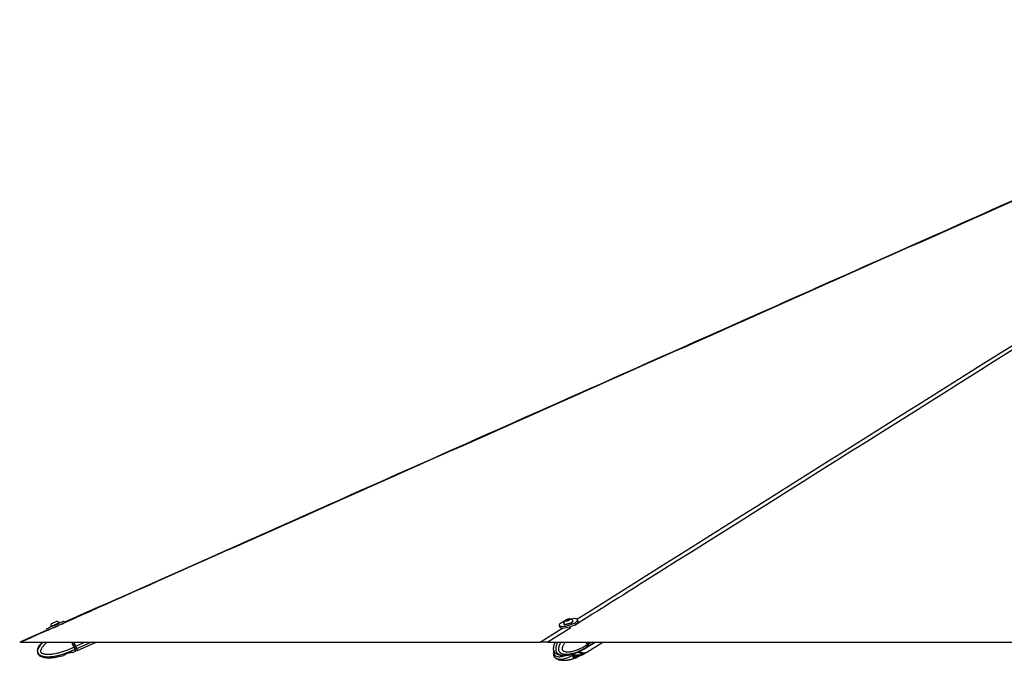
# Model space of a CAD drawing. Header units: millimetres. Extents: x 2183 to 18395, y 1142 to 15955.
# Tile 39 of 46: x 11395 to 13323, y 5935 to 7189. Entities that reach past the tile are written whole.
import ezdxf

# ---------------------------------------------------------------- set-up
doc = ezdxf.new("R2010")
doc.units = ezdxf.units.MM
doc.header["$LTSCALE"] = 2

msp = doc.modelspace()

# ---------------------------------------------------------------- linework, layer by layer
at = {"color": 7, "linetype": 'Continuous', "lineweight": 25}
for p, q in [((12465.51, 6013.96), (12468.75, 6015.1)), ((12468.75, 6015.1), (12471.01, 6014.99)), ((12469.26, 6013.46), (12468.75, 6015.1)), ((12471.01, 6014.99), (12470.03, 6013.74)), ((12488.29, 6011.19), (12487.29, 6014.39)), ((11447.35, 5996.48), (11448.48, 5993.89)), ((11455.55, 6000.92), (11455.85, 6000.25)), ((11473.24, 6007.91), (11472.94, 6008.58)), ((11482.84, 6009.17), (11481.76, 6011.63)), ((12451.39, 6003.23), (12452.38, 6000.02)), ((12460.05, 6006.68), (12460.27, 6005.99)), ((12464.53, 6012.7), (12465.51, 6013.96)), ((12466.79, 6012.59), (12464.53, 6012.7)), ((12465.92, 6012.63), (12465.51, 6013.96)), ((12470.03, 6013.74), (12466.79, 6012.59)), ((12478.41, 6011.63), (12478.19, 6012.33)), ((11448.46, 5993.95), (11395.24, 5970.3)), ((11397.39, 5970.28), (12414.34, 5970.28)), ((11501.1, 5960.76), (11496.91, 5970.28)), ((11501.06, 5970.28), (11504.47, 5962.52)), ((11501.1, 5960.76), (11503.98, 5962.03)), ((11501.1, 5960.76), (11501.1, 5960.76)), ((11504.76, 5962.36), (11501.28, 5970.28)), ((11504.76, 5962.37), (11501.28, 5970.28)), ((11503.25, 5956.32), (11503.09, 5956.24)), ((11506, 5957.53), (11503.25, 5956.32)), ((11508.08, 5954.81), (11506.91, 5957.47)), ((11506.91, 5957.47), (11506.91, 5957.47)), ((11508.32, 5954.26), (11544.71, 5970.28)), ((12429.36, 5970.28), (14884.49, 5970.28)), ((12502.97, 5958.79), (12505.08, 5960.1)), ((12505.79, 5965.46), (12504.29, 5970.28)), ((12505.49, 5961.01), (12505.37, 5960.93)), ((12507.44, 5962.22), (12505.49, 5961.01)), ((12505.56, 5960.4), (12521.49, 5970.28)), ((12505.61, 5951.01), (12536.47, 5970.28)), ((12505.79, 5965.45), (12507.83, 5966.72)), ((12505.79, 5965.46), (12505.79, 5965.45)), ((12507.98, 5966.9), (12506.92, 5970.28)), ((12508.38, 5967.06), (12507.38, 5970.28)), ((11483.69, 5946.08), (11481.2, 5944.26)), ((11483.69, 5946.05), (11481.2, 5944.25)), ((11491.88, 5949.43), (11486.17, 5947.5)), ((11491.88, 5949.4), (11486.17, 5947.46)), ((11498.05, 5949.96), (11494.81, 5949.84)), ((11498.05, 5949.96), (11494.81, 5949.82)), ((11498.48, 5950.07), (11504.66, 5952.65)), ((11507.77, 5954.02), (11504.66, 5952.65)), ((12478.03, 5941.34), (12479.94, 5939.53)), ((12482.66, 5944.71), (12478.63, 5942.77)), ((12479.2, 5943.04), (12480.09, 5942.42)), ((12480.09, 5942.42), (12488.52, 5944.23)), ((12487.71, 5941.33), (12482.27, 5939.52)), ((12491.85, 5945.25), (12485.89, 5945.13)), ((12487.71, 5950.8), (12486.57, 5950.43)), ((12488.52, 5944.23), (12490.1, 5945.21)), ((12494.66, 5954.14), (12490.62, 5952.22)), ((12494.66, 5944.68), (12490.62, 5942.74)), ((12493.33, 5945.36), (12497.7, 5947.95)), ((12494.19, 5945.25), (12495.58, 5945.11)), ((12495.62, 5954.57), (12495.58, 5954.56)), ((12499.9, 5949.32), (12497.7, 5947.95)), ((12503.02, 5949.4), (12505.13, 5950.71))]:
    msp.add_line(p, q, dxfattribs=at)
at = {"color": 8, "linetype": 'Continuous', "lineweight": 25}
for p, q in [((12414.34, 5970.28), (12458.75, 5998.2)), ((12474, 5998.35), (12429.36, 5970.28)), ((11503.98, 5962.03), (11500.35, 5970.28)), ((11501.01, 5970.28), (11504.53, 5962.27)), ((11504.66, 5962.6), (11504.47, 5962.52)), ((11504.76, 5962.37), (11522.74, 5970.28)), ((11505.66, 5960.32), (11505.5, 5960.25)), ((11506.75, 5957.86), (11534.97, 5970.28)), ((12507.83, 5966.72), (12506.72, 5970.28)), ((12507.96, 5962.55), (12520.42, 5970.28)), ((12508.38, 5967.06), (12513.57, 5970.28)), ((12477.86, 5941.91), (12478.03, 5941.34)), ((12479.94, 5939.53), (12478.92, 5942.91)), ((12481.3, 5942.68), (12482.27, 5939.52)), ((12487.71, 5941.33), (12486.92, 5943.88)), ((12489.88, 5945.08), (12490.62, 5942.74)), ((12494.66, 5944.68), (12494.49, 5945.22))]:
    msp.add_line(p, q, dxfattribs=at)
at = {"color": 7, "linetype": 'Continuous', "lineweight": 25, "flags": 128}
for points in [[(12453.54, 6007), (12452.16, 6005.6), (12451.43, 6004.33), (12451.38, 6003.23), (12452.03, 6002.35), (12453.35, 6001.71), (12455.28, 6001.35), (12457.74, 6001.27), (12460.66, 6001.48), (12463.91, 6001.97), (12467.36, 6002.73), (12470.9, 6003.72), (12474.37, 6004.91), (12477.65, 6006.24), (12480.61, 6007.68), (12483.14, 6009.16), (12485.13, 6010.62), (12486.52, 6012.01), (12487.25, 6013.29), (12487.29, 6014.39), (12486.64, 6015.27), (12485.33, 6015.91), (12483.4, 6016.27), (12480.93, 6016.35), (12478.02, 6016.14), (12474.77, 6015.64), (12473.37, 6015.37)], [(12464.43, 6011.94), (12465.87, 6012.03), (12467.6, 6012.4), (12469.36, 6012.98), (12470.87, 6013.7), (12471.91, 6014.44), (12472.32, 6015.09), (12472.04, 6015.55), (12471.11, 6015.75), (12469.67, 6015.66), (12467.94, 6015.3), (12466.19, 6014.71), (12464.67, 6014), (12463.63, 6013.26), (12463.22, 6012.61), (12463.5, 6012.15), (12464.43, 6011.94)], [(11447.35, 5996.48), (11447.36, 5996.49), (11447.83, 5996.7), (11448.95, 5997.2), (11450.66, 5997.96), (11452.91, 5998.96), (11455.61, 6000.15), (11458.65, 6001.49), (11461.91, 6002.93), (11465.28, 6004.41), (11468.62, 6005.88), (11471.8, 6007.28), (11474.71, 6008.55), (11477.22, 6009.65), (11479.25, 6010.54), (11480.71, 6011.18), (11481.56, 6011.54), (11481.76, 6011.63)], [(11449.91, 5993.8), (11450.36, 5994), (11452.07, 5994.76), (11454.32, 5995.75), (11457.02, 5996.94), (11460.06, 5998.28), (11463.32, 5999.72), (11466.69, 6001.21), (11470.03, 6002.68), (11473.21, 6004.07), (11476.12, 6005.35), (11478.63, 6006.45), (11480.66, 6007.34), (11481.71, 6007.79)], [(11455.55, 6000.92), (11455.71, 6000.99), (11456.47, 6001.34), (11457.81, 6001.93), (11459.63, 6002.73), (11461.79, 6003.68), (11464.13, 6004.72), (11466.48, 6005.75), (11468.67, 6006.71), (11470.52, 6007.52), (11471.91, 6008.13), (11472.74, 6008.49), (11472.94, 6008.58)], [(11457.99, 6007.17), (11458.2, 6007.27), (11459.02, 6007.63), (11460.35, 6008.22), (11461.98, 6008.94), (11463.67, 6009.68), (11465.15, 6010.33), (11466.2, 6010.79), (11466.67, 6010.99), (11466.68, 6011)], [(12452.38, 6000.02), (12453.03, 5999.14), (12454.34, 5998.5), (12456.27, 5998.14), (12458.74, 5998.06), (12461.66, 5998.27), (12464.9, 5998.77), (12468.36, 5999.53), (12471.89, 6000.52), (12475.37, 6001.7), (12478.65, 6003.04), (12481.61, 6004.47), (12484.13, 6005.95), (12486.13, 6007.41), (12487.52, 6008.81), (12488.25, 6010.08), (12488.29, 6011.18), (12488.29, 6011.19)], [(12460.03, 6007.1), (12460.2, 6006.41), (12461.02, 6005.92), (12462.45, 6005.7)], [(12460.27, 6005.99), (12460.42, 6005.71), (12461.24, 6005.23), (12462.66, 6005.01)], [(12462.45, 6005.7), (12464.37, 6005.76), (12466.64, 6006.1), (12469.09, 6006.69), (12471.55, 6007.49), (12473.83, 6008.44), (12475.76, 6009.47), (12477.19, 6010.5), (12478.03, 6011.46), (12478.21, 6012.27), (12477.97, 6012.68)], [(12462.66, 6005.01), (12464.58, 6005.07), (12466.85, 6005.41), (12469.31, 6006), (12471.77, 6006.8), (12474.04, 6007.74), (12475.97, 6008.77), (12477.41, 6009.8), (12478.25, 6010.76), (12478.43, 6011.57), (12478.41, 6011.63)], [(11438.61, 5970.28), (11437.44, 5968.98), (11435.59, 5966.72), (11433.87, 5964.35), (11432.68, 5962.46), (11431.6, 5960.5), (11430.97, 5959.13), (11430.21, 5957.07), (11429.68, 5954.91), (11429.47, 5952.71), (11429.66, 5950.46), (11430.1, 5948.88), (11430.82, 5947.35), (11431.76, 5946.01), (11432.93, 5944.79), (11434.11, 5943.85), (11435.4, 5943.02), (11437.07, 5942.18), (11439.07, 5941.41), (11441.14, 5940.81), (11443.29, 5940.35), (11445.47, 5940.02), (11448.4, 5939.74), (11451.36, 5939.63), (11454.34, 5939.65), (11457.32, 5939.8), (11460.35, 5940.06), (11463.37, 5940.42), (11466.39, 5940.88), (11469.4, 5941.41), (11475.12, 5942.62), (11480.79, 5944.08), (11480.79, 5944.08)], [(11506.75, 5957.86), (11506.57, 5958.27), (11506.36, 5958.74), (11506.13, 5959.26), (11505.88, 5959.82), (11505.62, 5960.43), (11505.34, 5961.06), (11505.05, 5961.71), (11504.76, 5962.37)], [(11505.75, 5960.11), (11505.66, 5960.31), (11505.56, 5960.55), (11505.45, 5960.81), (11505.32, 5961.09), (11505.19, 5961.39), (11505.05, 5961.71), (11504.91, 5962.03), (11504.76, 5962.36)], [(11508.32, 5954.26), (11508.32, 5954.26), (11508.22, 5954.5), (11507.92, 5955.19), (11507.42, 5956.32), (11506.75, 5957.86)], [(12505.31, 5960.25), (12506.43, 5961.01), (12507.96, 5962.55)], [(12507.98, 5966.9), (12507.98, 5966.89), (12507.97, 5966.85), (12507.94, 5966.81), (12507.89, 5966.77), (12507.83, 5966.72)], [(11504.66, 5952.65), (11504.63, 5952.71), (11504.56, 5952.89), (11504.43, 5953.17), (11504.26, 5953.57), (11504.03, 5954.08), (11503.76, 5954.7), (11503.45, 5955.42), (11503.09, 5956.24)]]:
    msp.add_lwpolyline(points, dxfattribs=at)
at = {"color": 7, "linetype": 'Continuous', "lineweight": 25}
for centre, radius, start, end in [((12470.48, 6005.14), 10.63, 45.17188, 86.14617), ((11466.17, 6000.38), 10.63, 140.29596, 177.0936), ((11466.17, 6000.38), 10.63, 50.41694, 87.21459), ((12475.45, 5978.29), 36.12, 111.36035, 127.33874), ((12470.48, 6005.14), 10.63, 128.40755, 169.38183), ((11539.07, 5882.67), 86.76, 113.45613, 113.85198), ((11505.82, 5958.06), 0.56, 289.32072, 16.90284), ((12503.76, 5965.21), 4.97, 327.62475, 21.84911), ((12483.67, 5951.68), 7.31, 258.68454, 296.51488), ((12485.37, 5937.52), 5.81, 90.90861, 113.31406), ((12499.71, 5963.56), 13.87, 232.78888, 295.16125)]:
    msp.add_arc(centre, radius, start, end, dxfattribs=at)
at = {"color": 8, "linetype": 'Continuous', "lineweight": 25}
for centre, radius, start, end in [((12497.98, 5966.78), 9.42, 301.98438, 321.60677), ((12498.44, 5965.34), 17.4, 234.91153, 267.53662), ((12497.88, 5957.81), 9.86, 268.9469, 301.44265)]:
    msp.add_arc(centre, radius, start, end, dxfattribs=at)
at = {"color": 7, "linetype": 'Continuous', "lineweight": 25}
for centre, major_axis, ratio, start_param, end_param in [((11465.96, 6000.85), (8.7, 3.83), 0.0156602, 4.1199863, 5.2560833), ((11504.07, 5962.05), (-2.42, 5.49), 0.0149196, 1.5690011, 2.5315518), ((11504.52, 5962.54), (-1.21, 2.75), 0.0166651, 1.569001, 2.5485741), ((11504.62, 5962.29), (-2.18, 4.94), 0.0166651, 1.569001, 2.5315517), ((11499.56, 5974.17), (-7.35, 16.7), 0.0166651, 2.5485741, 3.1397973), ((11499.01, 5973.93), (-8.76, 19.91), 0.0161836, 2.5315518, 3.1397973), ((11499.56, 5974.17), (-8.52, 19.36), 0.0166651, 2.5315517, 3.1402924), ((12493.7, 5978.64), (-11.32, 18.57), 0.6359589, 3.146723, 3.3742105), ((12503.65, 5966.75), (-3.13, 5.12), 0.6368561, 3.3738443, 4.336395), ((12493.7, 5969.22), (-11.37, 18.54), 0.6343786, 2.7616319, 3.1669929)]:
    msp.add_ellipse(centre, major_axis=major_axis, ratio=ratio, start_param=start_param, end_param=end_param, dxfattribs=at)
at = {"color": 8, "linetype": 'Continuous', "lineweight": 25}
msp.add_ellipse((12493.7, 5969.22), major_axis=(-11.68, 18.35), ratio=0.6583803, start_param=2.1852582, end_param=2.7508127, dxfattribs=at)
at = {"color": 7, "linetype": 'Continuous', "lineweight": 25}
for points, knots in [([(14137.67, 7188.78), (14015.87, 7134.58), (13660.07, 6976.24), (12836.11, 6609.88), (12044.47, 6257.94), (11486.88, 6010.06), (11397.39, 5970.28)], [0, 0, 0, 0, 0.133354, 0.3895813, 0.9020384, 1, 1, 1, 1]), ([(14136, 7188.79), (14115.58, 7179.71), (13881.22, 7075.41), (13168.74, 6758.72), (12304.78, 6374.6), (11654.76, 6085.66), (11482.82, 6009.23)], [0, 0, 0, 0, 0.0230887, 0.2650393, 0.8055814, 1, 1, 1, 1]), ([(11397.39, 5970.28), (11397.26, 5970.28), (11396.55, 5970.28), (11395.65, 5970.28), (11395.08, 5970.28), (11395.23, 5970.28), (11395.25, 5970.28)], [0, 0, 0, 0, 0.0974599, 0.5218186, 0.9584682, 1, 1, 1, 1]), ([(11501.1, 5960.76), (11501.24, 5960.46), (11501.53, 5959.84), (11501.95, 5958.96), (11502.35, 5958.12), (11502.7, 5957.41), (11503, 5956.82), (11503.17, 5956.49), (11503.25, 5956.33), (11503.25, 5956.32)], [0, 0, 0, 0, 0.1727117, 0.3504341, 0.523145, 0.7008597, 0.8420721, 0.9859711, 1, 1, 1, 1]), ([(12429.36, 5970.28), (12429, 5970.28), (12427.18, 5970.28), (12424.05, 5970.28), (12420.17, 5970.28), (12416.88, 5970.28), (12415.12, 5970.28), (12414.38, 5970.28), (12414.34, 5970.28)], [0, 0, 0, 0, 0.0530565, 0.2728854, 0.4925364, 0.7381047, 0.9839564, 1, 1, 1, 1]), ([(12443.49, 5970.28), (12443.34, 5970.02), (12442.56, 5968.62), (12441.59, 5966.13), (12440.59, 5963.07), (12439.96, 5960.37), (12439.74, 5957.77), (12439.94, 5955.3), (12440.55, 5953.16), (12441.53, 5951.31), (12442.76, 5949.9), (12444.17, 5948.64), (12445.22, 5948.05), (12445.81, 5947.71)], [0, 0, 0, 0, 0.0367871, 0.2022874, 0.3186449, 0.4195219, 0.5189378, 0.6109796, 0.6976041, 0.7690895, 0.8479698, 0.9144485, 1, 1, 1, 1]), ([(12446.09, 5947.57), (12445.88, 5947.68), (12445.11, 5948.08), (12444.09, 5948.8), (12443.05, 5949.8), (12442.27, 5950.73), (12441.59, 5951.83), (12441.03, 5953.08), (12440.62, 5954.47), (12440.37, 5956.05), (12440.31, 5957.71), (12440.42, 5959.46), (12440.7, 5961.25), (12441.07, 5962.86), (12441.49, 5964.31), (12441.92, 5965.59), (12442.59, 5967.35), (12443.27, 5968.93), (12443.84, 5970), (12443.98, 5970.28)], [0, 0, 0, 0, 0.03620306, 0.1284979, 0.17544131, 0.22882917, 0.28333551, 0.33010595, 0.3852221, 0.44225983, 0.5007304, 0.56063285, 0.62817274, 0.69664794, 0.74277945, 0.79712715, 0.85164648, 0.96156609, 1, 1, 1, 1]), ([(12495.61, 5954.58), (12495.72, 5954.63), (12498.23, 5955.88), (12500.65, 5957.37), (12502.97, 5958.79)], [0, 0, 0, 0, 0.0420837, 1, 1, 1, 1]), ([(12505.79, 5965.45), (12505.88, 5965.15), (12506.06, 5964.54), (12506.17, 5963.66), (12506.16, 5962.81), (12506.04, 5962.1), (12505.82, 5961.51), (12505.62, 5961.18), (12505.5, 5961.03), (12505.49, 5961.01)], [0, 0, 0, 0, 0.1727117, 0.3504341, 0.523145, 0.7008597, 0.8420721, 0.9859711, 1, 1, 1, 1]), ([(11480.79, 5944.08), (11480.82, 5944.09), (11480.87, 5944.12), (11481.11, 5944.22), (11481.2, 5944.26)], [0, 0, 0, 0, 0.64357563, 1, 1, 1, 1]), ([(11481.2, 5944.25), (11481.05, 5944.19), (11480.83, 5944.09), (11480.8, 5944.08), (11480.79, 5944.08)], [0, 0, 0, 0, 0.6435761, 1, 1, 1, 1]), ([(11483.69, 5946.08), (11483.85, 5946.24), (11484.17, 5946.55), (11485.01, 5947.05), (11485.73, 5947.35), (11486.12, 5947.48), (11486.17, 5947.5)], [0, 0, 0, 0, 0.320917, 0.6423854, 0.9503785, 1, 1, 1, 1]), ([(11486.17, 5947.46), (11486.01, 5947.41), (11485.68, 5947.3), (11485.22, 5947.1), (11484.79, 5946.88), (11484.41, 5946.65), (11484.08, 5946.42), (11483.84, 5946.22), (11483.73, 5946.1), (11483.69, 5946.05)], [0, 0, 0, 0, 0.1474445, 0.2992089, 0.4466507, 0.5982602, 0.7480688, 0.9017932, 1, 1, 1, 1]), ([(11491.88, 5949.43), (11492.22, 5949.54), (11492.91, 5949.76), (11493.89, 5949.89), (11494.5, 5949.89), (11494.77, 5949.85), (11494.81, 5949.84)], [0, 0, 0, 0, 0.3050923, 0.6095832, 0.9298248, 1, 1, 1, 1]), ([(11494.81, 5949.82), (11494.69, 5949.83), (11494.46, 5949.86), (11494.01, 5949.85), (11493.51, 5949.8), (11492.98, 5949.71), (11492.42, 5949.58), (11492.06, 5949.46), (11491.88, 5949.4)], [0, 0, 0, 0, 0.1670415, 0.338809, 0.5058933, 0.6782451, 0.8365005, 1, 1, 1, 1]), ([(11498.05, 5949.96), (11498.2, 5950), (11498.45, 5950.06), (11498.47, 5950.06), (11498.48, 5950.07)], [0, 0, 0, 0, 0.6351848, 1, 1, 1, 1]), ([(11498.48, 5950.07), (11498.45, 5950.06), (11498.4, 5950.05), (11498.14, 5949.98), (11498.05, 5949.96)], [0, 0, 0, 0, 0.6350635, 1, 1, 1, 1]), ([(11508.08, 5954.81), (11508.1, 5954.75), (11508.14, 5954.62), (11508.12, 5954.41), (11508.03, 5954.23), (11507.91, 5954.09), (11507.81, 5954.04), (11507.77, 5954.02)], [0, 0, 0, 0, 0.21465384, 0.42930713, 0.64397581, 0.85867483, 1, 1, 1, 1]), ([(12440.59, 5953.34), (12440.58, 5953.34), (12440.32, 5952.51), (12439.97, 5950.77), (12439.74, 5948.18), (12439.94, 5945.7), (12440.56, 5943.57), (12441.54, 5941.72), (12442.77, 5940.32), (12444.16, 5939.08), (12445.18, 5938.5), (12445.75, 5938.18)], [0, 0, 0, 0, 0.0011748, 0.1499616, 0.296447, 0.4320114, 0.5595369, 0.6648893, 0.780888, 0.8787318, 1, 1, 1, 1]), ([(12487.16, 5951.03), (12486.13, 5950.24), (12483.85, 5948.48), (12480.65, 5946.31), (12477.61, 5944.42), (12474.95, 5942.9), (12472.25, 5941.5), (12469.13, 5940.06), (12466.23, 5938.91), (12463.55, 5938.04), (12461.23, 5937.39), (12458.58, 5936.81), (12456.05, 5936.49), (12453.97, 5936.41), (12452.34, 5936.44), (12450.7, 5936.6), (12449.13, 5936.89), (12447.65, 5937.32), (12446.55, 5937.75), (12445.92, 5938.09), (12445.75, 5938.18)], [0, 0, 0, 0, 0.0810547, 0.1792859, 0.2454764, 0.3117181, 0.3781292, 0.4446052, 0.5396809, 0.5873414, 0.6350433, 0.7039152, 0.7730026, 0.810282, 0.8476273, 0.8852312, 0.9229594, 0.9553336, 0.9878908, 1, 1, 1, 1]), ([(12446.06, 5938.12), (12446.84, 5937.7), (12449.19, 5936.45), (12454.21, 5935.16), (12458.28, 5934.96), (12460.71, 5934.85)], [0, 0, 0, 0, 0.1665073, 0.5011825, 1, 1, 1, 1]), ([(12446.13, 5947.65), (12446.89, 5947.25), (12449.23, 5946.02), (12452.45, 5945.08), (12454.77, 5944.93), (12455.46, 5944.88)], [0, 0, 0, 0, 0.2533193, 0.7816225, 1, 1, 1, 1]), ([(12460.93, 5944.39), (12463.71, 5944.56), (12468.76, 5944.86), (12474.73, 5946.27), (12478.71, 5947.43), (12481, 5948.18), (12483.25, 5948.99), (12485.03, 5949.65), (12486.31, 5950.21), (12486.6, 5950.34)], [0, 0, 0, 0, 0.3099318, 0.5640938, 0.6909232, 0.7788811, 0.8370398, 0.9635726, 1, 1, 1, 1]), ([(12467.04, 5935.42), (12467.73, 5935.47), (12470.73, 5935.7), (12474.72, 5936.77), (12478.76, 5937.94), (12481.07, 5938.71), (12483.32, 5939.53), (12485.12, 5940.2), (12486.41, 5940.77), (12486.71, 5940.91)], [0, 0, 0, 0, 0.0997985, 0.4322911, 0.5979383, 0.7123788, 0.7874223, 0.9504698, 1, 1, 1, 1]), ([(12478.03, 5941.34), (12477.94, 5941.5), (12477.75, 5941.82), (12477.94, 5942.32), (12478.32, 5942.62), (12478.59, 5942.75), (12478.63, 5942.77)], [0, 0, 0, 0, 0.320917, 0.6423854, 0.9503785, 1, 1, 1, 1]), ([(12478.64, 5942.1), (12478.64, 5942.09), (12478.63, 5942.02), (12478.58, 5942), (12478.5, 5942.03), (12478.39, 5942.14), (12478.3, 5942.26), (12478.22, 5942.42), (12478.2, 5942.47)], [0, 0, 0, 0, 0.0298871, 0.2773041, 0.531608, 0.6257346, 0.8792986, 1, 1, 1, 1]), ([(12478.61, 5942.11), (12478.65, 5942.23), (12478.72, 5942.45), (12478.66, 5942.68), (12478.64, 5942.77)], [0, 0, 0, 0, 0.56571615, 1, 1, 1, 1]), ([(12480.82, 5939.35), (12480.58, 5939.36), (12480.2, 5939.38), (12480.01, 5939.49), (12479.94, 5939.53)], [0, 0, 0, 0, 0.64357563, 1, 1, 1, 1]), ([(12482.27, 5939.52), (12481.93, 5939.46), (12481.4, 5939.36), (12480.97, 5939.35), (12480.82, 5939.35)], [0, 0, 0, 0, 0.6435761, 1, 1, 1, 1]), ([(12482.66, 5944.71), (12482.93, 5944.82), (12483.46, 5945.03), (12484.53, 5945.17), (12485.36, 5945.17), (12485.81, 5945.13), (12485.89, 5945.13)], [0, 0, 0, 0, 0.3050923, 0.6095832, 0.9298248, 1, 1, 1, 1]), ([(12485.28, 5943.33), (12485.3, 5943.21), (12485.36, 5942.97), (12485.27, 5942.62), (12485.08, 5942.32), (12484.78, 5942.1), (12484.49, 5942.01), (12484.18, 5941.99), (12483.87, 5942.04), (12483.51, 5942.22), (12483.22, 5942.5), (12483.12, 5942.74), (12483.07, 5942.86)], [0, 0, 0, 0, 0.1043681, 0.2087075, 0.3127248, 0.4190019, 0.5282372, 0.5686689, 0.6775865, 0.7865951, 0.8932335, 1, 1, 1, 1]), ([(12487.71, 5950.8), (12488.03, 5950.96), (12488.68, 5951.28), (12489.67, 5951.77), (12490.3, 5952.07), (12490.58, 5952.2), (12490.62, 5952.22)], [0, 0, 0, 0, 0.320917, 0.6423854, 0.9503785, 1, 1, 1, 1]), ([(12490.62, 5942.74), (12490.5, 5942.69), (12490.26, 5942.58), (12489.84, 5942.38), (12489.4, 5942.16), (12488.94, 5941.93), (12488.47, 5941.69), (12488.05, 5941.49), (12487.8, 5941.37), (12487.71, 5941.33)], [0, 0, 0, 0, 0.1474445, 0.2992089, 0.4466507, 0.5982602, 0.7480688, 0.9017932, 1, 1, 1, 1]), ([(12492.54, 5945.31), (12492.5, 5945.25), (12492.4, 5945.08), (12492.23, 5944.97), (12492.01, 5944.88), (12491.78, 5944.87), (12491.51, 5944.99), (12491.27, 5945.22), (12491.18, 5945.45), (12491.14, 5945.57)], [0, 0, 0, 0, 0.1024085, 0.2711676, 0.3336311, 0.5018992, 0.670308, 0.8350551, 1, 1, 1, 1]), ([(12491.85, 5945.25), (12492.2, 5945.29), (12492.75, 5945.35), (12493.17, 5945.35), (12493.33, 5945.36)], [0, 0, 0, 0, 0.6351848, 1, 1, 1, 1]), ([(12493.33, 5945.36), (12493.57, 5945.35), (12493.95, 5945.34), (12494.12, 5945.27), (12494.19, 5945.25)], [0, 0, 0, 0, 0.6350635, 1, 1, 1, 1]), ([(12494.66, 5954.14), (12494.88, 5954.25), (12495.31, 5954.46), (12495.62, 5954.59), (12495.61, 5954.58), (12495.6, 5954.57)], [0, 0, 0, 0, 0.386033, 0.7713049, 1, 1, 1, 1]), ([(12495.64, 5945.14), (12495.63, 5945.14), (12495.63, 5945.14), (12495.51, 5945.09), (12495.31, 5945), (12495.03, 5944.87), (12494.79, 5944.75), (12494.66, 5944.68)], [0, 0, 0, 0, 0.1646146, 0.3757181, 0.593477, 0.7934256, 1, 1, 1, 1]), ([(12495.64, 5945.15), (12495.76, 5945.21), (12498.28, 5946.46), (12500.71, 5947.96), (12503.03, 5949.4)], [0, 0, 0, 0, 0.045698, 1, 1, 1, 1])]:
    msp.add_open_spline(points, degree=3, knots=knots, dxfattribs=at)
at = {"color": 8, "linetype": 'Continuous', "lineweight": 25}
for points, knots in [([(14366.12, 7188.78), (14280.14, 7134.58), (14028.94, 6976.24), (13446.52, 6609.88), (12904.35, 6268.93), (12527.59, 6032.04), (12481.81, 6003.26)], [0, 0, 0, 0, 0.1370643, 0.4004204, 0.9271354, 1, 1, 1, 1]), ([(12486.07, 6015.37), (12751.65, 6182.32), (13162.9, 6440.84), (13719.94, 6790.98), (14076.55, 7015.13), (14287.66, 7147.78), (14352.91, 7188.78)], [0, 0, 0, 0, 0.4269217, 0.6610921, 0.8952626, 1, 1, 1, 1]), ([(11503.09, 5956.24), (11503.09, 5956.24), (11501.16, 5955.25), (11497.27, 5953.36), (11491.96, 5951.03), (11487.23, 5949.15), (11483.12, 5947.64), (11478.95, 5946.25), (11474.13, 5944.81), (11469.65, 5943.67), (11465.54, 5942.8), (11461.98, 5942.15), (11457.92, 5941.59), (11454.06, 5941.27), (11450.89, 5941.19), (11448.41, 5941.22), (11445.92, 5941.39), (11443.56, 5941.68), (11441.33, 5942.11), (11439.53, 5942.6), (11438.04, 5943.13), (11436.85, 5943.65), (11435.68, 5944.27), (11434.52, 5945.02), (11433.4, 5945.96), (11432.42, 5947.05), (11431.62, 5948.3), (11431.03, 5949.69), (11430.69, 5951.27), (11430.63, 5952.93), (11430.9, 5955.32), (11431.62, 5957.51), (11432.55, 5959.53), (11433.24, 5960.82), (11434.31, 5962.58), (11435.81, 5964.71), (11437.82, 5967.14), (11439.5, 5969), (11440.55, 5970.01), (11440.84, 5970.28)], [0, 0, 0, 0, 0.0000012, 0.0640097, 0.1281162, 0.1713127, 0.2145425, 0.2578829, 0.3012658, 0.3633129, 0.3944166, 0.4255472, 0.4704935, 0.5155806, 0.5399094, 0.5642812, 0.5888219, 0.6134436, 0.6345713, 0.6558184, 0.6685023, 0.6812391, 0.6941908, 0.7072469, 0.7220953, 0.7372548, 0.7502627, 0.7655918, 0.7814554, 0.7977174, 0.8143777, 0.8521467, 0.864977, 0.8800923, 0.8952554, 0.9258266, 0.9570172, 0.9883295, 1, 1, 1, 1]), ([(11448.84, 5970.28), (11448.08, 5969.63), (11446.31, 5968.13), (11444.02, 5965.88), (11441.91, 5963.6), (11440.2, 5961.51), (11438.62, 5959.3), (11437.4, 5957.21), (11436.55, 5955.27), (11436.14, 5953.85), (11435.99, 5952.69), (11436, 5951.95), (11436.13, 5951.3), (11436.33, 5950.8), (11436.65, 5950.31), (11437.08, 5949.85), (11437.89, 5949.19), (11439.12, 5948.51), (11440.75, 5947.88), (11442.43, 5947.43), (11444.99, 5946.93), (11448.51, 5946.61), (11452.87, 5946.62), (11457.18, 5946.95), (11461.98, 5947.58), (11467.33, 5948.59), (11473.97, 5950.21), (11481.3, 5952.45), (11488.64, 5955.17), (11495.24, 5957.95), (11499.15, 5959.83), (11501.1, 5960.76)], [0, 0, 0, 0, 0.03243207, 0.07530408, 0.10428504, 0.13334983, 0.1628113, 0.19251972, 0.21179244, 0.2313844, 0.24038613, 0.2495632, 0.25554703, 0.26173384, 0.26682069, 0.27436459, 0.28209378, 0.30069918, 0.31982557, 0.33847264, 0.35723863, 0.40473535, 0.45276908, 0.49884463, 0.54507951, 0.61015641, 0.6754366, 0.76719602, 0.8592802, 0.9295854, 1, 1, 1, 1]), ([(12448.22, 5970.28), (12448.03, 5969.91), (12447.52, 5968.93), (12446.78, 5967.27), (12446.1, 5965.53), (12445.51, 5963.73), (12445.02, 5961.88), (12444.64, 5959.73), (12444.48, 5957.5), (12444.6, 5955.45), (12444.95, 5953.65), (12445.45, 5952.14), (12446.13, 5950.77), (12446.93, 5949.6), (12447.8, 5948.62), (12448.78, 5947.74), (12449.95, 5946.91), (12451.31, 5946.17), (12452.79, 5945.57), (12454.3, 5945.11), (12456.01, 5944.74), (12457.92, 5944.5), (12459.62, 5944.38), (12460.63, 5944.4), (12460.95, 5944.41)], [0, 0, 0, 0, 0.03198, 0.0829518, 0.1341311, 0.1684373, 0.2186549, 0.2694863, 0.3201392, 0.3716929, 0.4091685, 0.4477362, 0.4852121, 0.5236295, 0.5582633, 0.5933218, 0.6358918, 0.6848256, 0.7341495, 0.7843459, 0.8347323, 0.9020688, 0.9696276, 1, 1, 1, 1]), ([(12505.37, 5960.93), (12505.37, 5960.93), (12503.88, 5959.95), (12500.87, 5958.06), (12496.78, 5955.75), (12493.15, 5953.87), (12489.98, 5952.36), (12486.78, 5950.98), (12483.09, 5949.54), (12479.66, 5948.41), (12476.52, 5947.55), (12473.8, 5946.91), (12470.71, 5946.35), (12467.78, 5946.04), (12465.38, 5945.96), (12463.51, 5946), (12461.63, 5946.16), (12459.86, 5946.46), (12458.19, 5946.89), (12456.85, 5947.39), (12455.74, 5947.92), (12454.86, 5948.44), (12454.01, 5949.06), (12453.16, 5949.82), (12452.34, 5950.75), (12451.64, 5951.85), (12451.07, 5953.1), (12450.66, 5954.49), (12450.42, 5956.07), (12450.4, 5957.73), (12450.63, 5960.12), (12451.19, 5962.31), (12451.93, 5964.33), (12452.47, 5965.61), (12453.31, 5967.37), (12454.16, 5968.94), (12454.85, 5970.01), (12455.03, 5970.28)], [0, 0, 0, 0, 0.0000013, 0.0683689, 0.1368412, 0.1829794, 0.2291533, 0.2754453, 0.3217826, 0.3880553, 0.4212772, 0.4545279, 0.5025352, 0.5506928, 0.5766785, 0.60271, 0.6289219, 0.6552205, 0.677787, 0.7004811, 0.7140288, 0.7276331, 0.7414668, 0.755412, 0.7712716, 0.7874635, 0.8013573, 0.8177304, 0.8346742, 0.8520438, 0.8698386, 0.9101798, 0.9238838, 0.9400286, 0.9562243, 0.9888775, 1, 1, 1, 1]), ([(12463.01, 5970.28), (12462.55, 5969.65), (12461.63, 5968.36), (12460.33, 5966.3), (12459.11, 5964.09), (12458.16, 5962), (12457.49, 5960.06), (12457.16, 5958.64), (12457.03, 5957.48), (12457.02, 5956.74), (12457.11, 5956.09), (12457.25, 5955.59), (12457.48, 5955.1), (12457.79, 5954.64), (12458.39, 5953.98), (12459.3, 5953.29), (12460.5, 5952.67), (12461.75, 5952.21), (12463.65, 5951.71), (12466.27, 5951.38), (12469.53, 5951.39), (12472.75, 5951.71), (12476.35, 5952.34), (12480.36, 5953.33), (12485.34, 5954.95), (12490.86, 5957.18), (12496.39, 5959.89), (12501.37, 5962.66), (12504.31, 5964.53), (12505.79, 5965.46)], [0, 0, 0, 0, 0.0305458, 0.0620033, 0.0938902, 0.1260443, 0.1469037, 0.1681085, 0.1778513, 0.1877839, 0.1942603, 0.2009565, 0.2064621, 0.214627, 0.2229925, 0.2431296, 0.2638306, 0.2840128, 0.3043236, 0.3557305, 0.4077186, 0.4575873, 0.5076284, 0.5780628, 0.6487171, 0.7480306, 0.8476955, 0.9237886, 1, 1, 1, 1]), ([(12441.79, 5951.13), (12441.73, 5950.91), (12441.51, 5950.14), (12441.33, 5949.05), (12441.25, 5947.89), (12441.27, 5947.14), (12441.37, 5946.49), (12441.51, 5946), (12441.73, 5945.51), (12442.03, 5945.05), (12442.58, 5944.39), (12443.42, 5943.71), (12444.51, 5943.09), (12445.64, 5942.63), (12447.36, 5942.14), (12449.71, 5941.82), (12452.63, 5941.85), (12455.5, 5942.17), (12458.69, 5942.82), (12461.7, 5943.65), (12463.75, 5944.43), (12464.5, 5944.72)], [0, 0, 0, 0, 0.01755961, 0.06164638, 0.08190251, 0.10255321, 0.11601832, 0.12994017, 0.14138685, 0.15836251, 0.17575511, 0.21762189, 0.26066104, 0.30262158, 0.34484971, 0.45172916, 0.559817, 0.66349846, 0.76753844, 0.91397767, 1, 1, 1, 1]), ([(12460.7, 5934.86), (12461.17, 5934.86), (12462.35, 5934.87), (12464.24, 5935.02), (12466.37, 5935.28), (12468.51, 5935.65), (12470.64, 5936.11), (12473.41, 5936.81), (12476.82, 5937.83), (12479.49, 5938.84), (12480.82, 5939.35)], [0, 0, 0, 0, 0.0691098, 0.1724621, 0.2777475, 0.3831485, 0.48884, 0.5946082, 0.7971214, 1, 1, 1, 1])]:
    msp.add_open_spline(points, degree=3, knots=knots, dxfattribs=at)

doc.saveas('drawing.dxf')
